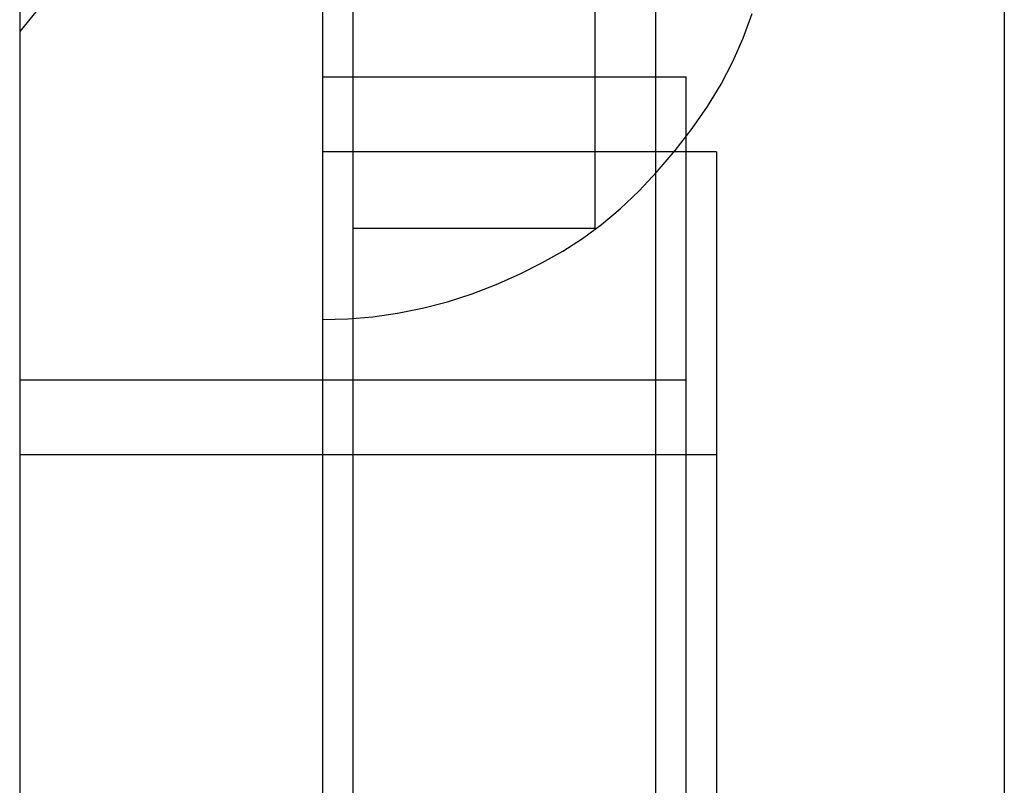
# Model space of a CAD drawing. Header units: millimetres. Extents: x 0 to 93, y -1.2 to 50.
# Tile 46 of 140: x 0 to 3.2, y 38.2 to 40.7. Entities that reach past the tile are written whole.
import ezdxf

# ---------------------------------------------------------------- set-up
doc = ezdxf.new("R2010")
doc.units = ezdxf.units.MM
doc.layers.add('MAIN-1', color=7, linetype='Continuous')
doc.layers.add('MAIN-2', color=7, linetype='Continuous')

msp = doc.modelspace()

# ---------------------------------------------------------------- linework, layer by layer
at = {"layer": 'MAIN-1'}
for p, q in [((2.1, 26.8), (2.1, 49.2)), ((3.25, 47.5), (3.25, 30.5)), ((0, 43.8), (0, 1)), ((1, 43.8), (1, 1)), ((1.1, 41.5), (1.1, 40.5)), ((1.9, 40.5), (1.9, 41.5)), ((1, 40.5), (2.1, 40.5))]:
    msp.add_line(p, q, dxfattribs=at)
at = {"layer": 'MAIN-2'}
for p, q in [((1, 41.8792), (0, 40.65)), ((1, 41.8792), (0, 40.65)), ((2.3884, 40.628), (2.4181, 40.7094)), ((2.3544, 40.5509), (2.3884, 40.628)), ((2.3155, 40.4764), (2.3544, 40.5509)), ((1.1, 40.5), (1.1, 40)), ((1.9, 40), (1.9, 40.5)), ((2.1, 40.5), (2.2, 40.5)), ((2.2, 37.5), (2.2, 40.5)), ((2.2707, 40.403), (2.3155, 40.4764)), ((2.2198, 40.3296), (2.2707, 40.403)), ((2.1639, 40.2574), (2.2198, 40.3296)), ((2.3, 40.2525), (1, 40.2525)), ((2.1046, 40.1881), (2.1639, 40.2574)), ((2.3, 40.2525), (2.3, 37.5)), ((2.0434, 40.1234), (2.1046, 40.1881)), ((1.9819, 40.0651), (2.0434, 40.1234)), ((1.9204, 40.0133), (1.9819, 40.0651)), ((1.8576, 39.967), (1.9204, 40.0133)), ((1.1, 40), (1.1, 34.5)), ((1.1, 40), (1.1, 40)), ((1.1, 40), (1.1, 40)), ((1.9, 40), (1.1, 40)), ((1.9, 40), (1.9, 40)), ((1.9, 40), (1.9, 40)), ((1.7923, 39.925), (1.8576, 39.967)), ((1.7235, 39.886), (1.7923, 39.925)), ((1.6502, 39.8493), (1.7235, 39.886)), ((1.5732, 39.8152), (1.6502, 39.8493)), ((1.4934, 39.7845), (1.5732, 39.8152)), ((1.4119, 39.758), (1.4934, 39.7845)), ((1.3298, 39.7365), (1.4119, 39.758)), ((1.1651, 39.7088), (1.2475, 39.7201)), ((1.2475, 39.7201), (1.3298, 39.7365)), ((1, 39.7), (1.0826, 39.7022)), ((1, 39.7), (1, 39.7)), ((1, 39.7), (1, 39.7)), ((1.0826, 39.7022), (1.1651, 39.7088)), ((0, 39.5), (2.2, 39.5)), ((2.3, 39.2525), (0, 39.2525))]:
    msp.add_line(p, q, dxfattribs=at)

doc.saveas('drawing.dxf')
